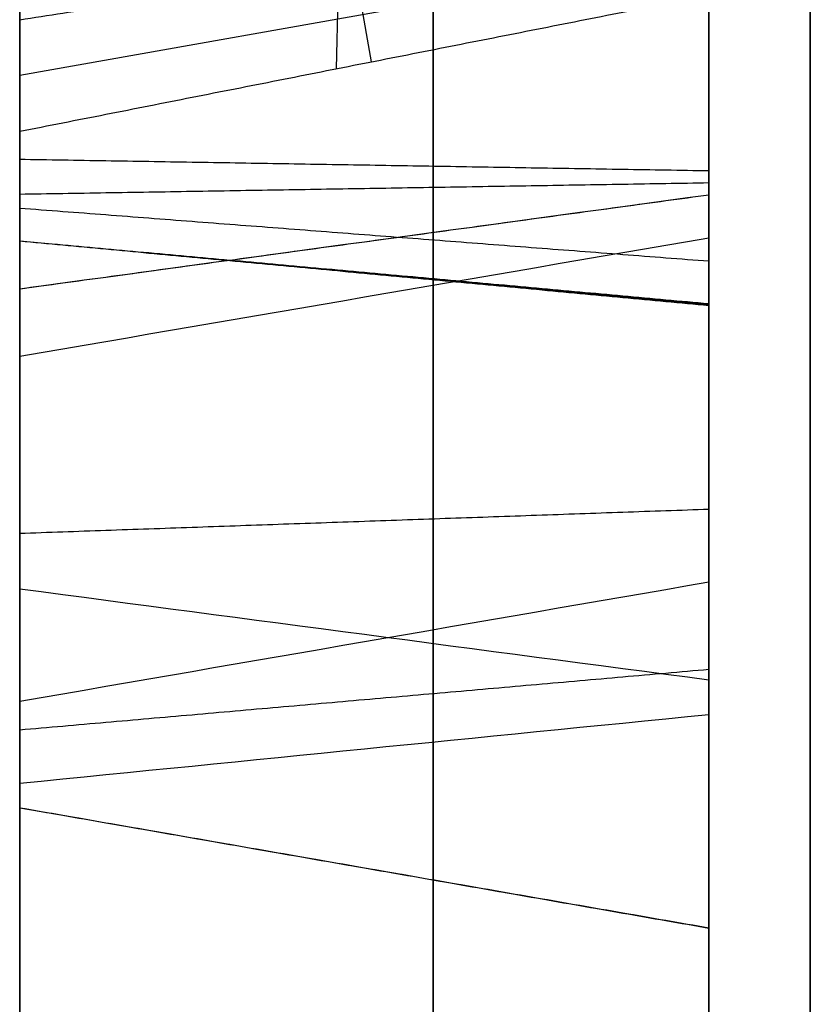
# Model space of a CAD drawing. Header units: millimetres. Extents: x 0 to 284, y -110 to 65.
# Tile 5 of 256: x 73 to 73.287, y -51.037 to -50.68. Entities that reach past the tile are written whole.
import ezdxf

# ---------------------------------------------------------------- set-up
doc = ezdxf.new("R2010")
doc.units = ezdxf.units.MM
doc.layers.add('Layer 01', color=18, linetype='Continuous', true_color=0x000000)

# ---------------------------------------------------------------- blocks, each defined once
blk = doc.blocks.new('Block 01')
at = {"layer": 'Layer 01'}
for p, q in [((73, -52.48365, 20.44534), (73, -45.48088, 20.44534)), ((73, -52.48367, -20.44534), (73, -47.81379, -20.44534)), ((73.11487, -50.69783, 7.86491), (73.13513, -49.79304, 7.751)), ((73.25, -50.74667, 10.65293), (73.25, -50.46146, 10.65293)), ((73.25, -50.6171, -10.27862), (73.25, -50.8944, -10.27862)), ((73.25, -50.65589, 8.00286), (73, -50.70034, 8.00286)), ((73.1215, -50.66157, 8.13508), (73.1275, -50.69534, 7.86683)), ((73.25, -51.2718, -8.01946), (73.25, -51.00819, -8.01946))]:
    blk.add_line(p, q, dxfattribs=at)
at = {"layer": 'Layer 01', "extrusion": (1, 2.49933e-15, 1.46642e-15)}
blk.add_open_spline([(73, -56.18552, -3.96569), (73, -56.07949, -5.46787), (73, -55.83119, -7.70754), (73, -55.38528, -10.29668), (73, -55.12328, -11.5853), (73, -54.98251, -12.22812), (73, -54.92009, -12.5033), (73, -54.87801, -12.68668), (73, -54.85703, -12.77711), (73, -54.1379, -15.841), (73, -53.20569, -18.73528), (73, -51.45384, -22.9645), (73, -50.49551, -25.0367), (73, -49.23323, -27.38006), (73, -48.56603, -28.53318), (73, -48.22342, -29.10511), (73, -48.07465, -29.34922), (73, -47.97505, -29.51175), (73, -47.92439, -29.59394), (73, -46.28804, -32.23389), (73, -44.50755, -34.65091), (73, -42.53333, -36.925)], degree=3, knots=[0, 0, 0, 0, 4.540564, 6.810846, 7.945987, 8.513557, 8.797343, 8.797343, 9.081128, 9.081128, 18.162256, 18.162256, 22.70282, 24.973102, 26.108243, 26.675813, 26.959598, 26.959598, 27.243384, 27.243384, 36.324511, 36.324511, 36.324511, 36.324511], dxfattribs=at)
at = {"layer": 'Layer 01', "extrusion": (1, 9.05746e-15, -3.75172e-15)}
blk.add_open_spline([(73, -42.53333, 36.925), (73, -43.52056, 35.78782), (73, -44.92866, 34.02856), (73, -46.44416, 31.88246), (73, -47.17009, 30.786), (73, -47.5251, 30.23192), (73, -47.67554, 29.9932), (73, -47.77545, 29.83378), (73, -47.82456, 29.755), (73, -49.48255, 27.07999), (73, -50.86995, 24.37426), (73, -52.62171, 20.14501), (73, -53.40933, 18.0021), (73, -54.17377, 15.45252), (73, -54.51738, 14.16536), (73, -54.67953, 13.51869), (73, -54.74695, 13.24088), (73, -54.79144, 13.05553), (73, -54.81373, 12.96158), (73, -55.5234, 9.93778), (73, -55.97349, 6.9697), (73, -56.18552, 3.96569)], degree=3, knots=[0, 0, 0, 0, 4.540564, 6.810846, 7.945987, 8.513557, 8.797343, 8.797343, 9.081128, 9.081128, 18.162256, 18.162256, 22.70282, 24.973102, 26.108243, 26.675813, 26.959598, 26.959598, 27.243384, 27.243384, 36.324511, 36.324511, 36.324511, 36.324511], dxfattribs=at)
at = {"layer": 'Layer 01', "extrusion": (1, 4.54066e-16, 2.3174e-15)}
blk.add_rational_spline([(73.28675, -43.06261, -37.38449), (73.28675, -51.23583, -27.96989), (73.28675, -56.0069, -16.4515), (73.28675, -56.88469, -4.01504)], [0.856625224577, 0.82723175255, 0.82723175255, 0.856625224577], degree=3, dxfattribs=at)
at = {"layer": 'Layer 01', "extrusion": (1, 5.20164e-15, -3.00632e-15)}
blk.add_rational_spline([(73.28675, -56.88469, 4.01504), (73.28675, -56.0069, 16.4515), (73.28675, -51.23583, 27.96989), (73.28675, -43.06261, 37.38449)], [0.856625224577, 0.82723175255, 0.82723175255, 0.856625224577], degree=3, dxfattribs=at)
at = {"layer": 'Layer 01'}
for points, degree in [([(73, -44.23663, -3.96569), (73, -50.21107, -3.96569), (73, -56.18552, -3.96569)], 2), ([(73, -44.23663, 3.96569), (73, -50.21107, 3.96569), (73, -56.18552, 3.96569)], 2), ([(73, -49.77926, 8.04209), (73, -50.22965, 8.10059), (73, -50.68005, 8.15909)], 2), ([(73, -50.72053, 7.84743), (73, -50.27013, 7.78893), (73, -49.81973, 7.73044)], 2), ([(73, -50.68005, 8.15909), (73.125, -50.66103, 8.13439), (73.25, -50.64201, 8.10969)], 2), ([(73, -50.72053, 7.84743), (73.125, -50.69583, 7.86645), (73.25, -50.67114, 7.88547)], 2), ([(73, -50.68005, 8.15909), (73, -50.70029, 8.00326), (73, -50.72053, 7.84743)], 2), ([(73, -50.73064, -5.34283), (73.125, -50.73272, -5.32089), (73.25, -50.73479, -5.29894)], 2), ([(73.25, -50.73928, -4.97837), (73.125, -50.74135, -4.95642), (73, -50.74342, -4.93448)], 2), ([(73, -50.77764, -9.90217), (73.08333, -50.76627, -9.91148), (73.16667, -50.75489, -9.92078), (73.25, -50.74352, -9.93008)], 3), ([(73, -50.77764, -9.90217), (73.125, -50.76059, -9.91614), (73.25, -50.74354, -9.93011)], 2), ([(73, -50.74836, -7.75815), (73.125, -50.75797, -7.73835), (73.25, -50.76757, -7.71856)], 2), ([(73, -50.8021, 11.10595), (73.08333, -50.78778, 11.10264), (73.16667, -50.77346, 11.09934), (73.25, -50.75914, 11.09604)], 3), ([(73, -50.76028, -8.56467), (73.125, -50.77165, -8.58355), (73.25, -50.78303, -8.60243)], 2), ([(73, -50.76028, -8.56467), (73.125, -50.77199, -8.58334), (73.25, -50.7837, -8.60202)], 2), ([(73, -50.86631, -6.66823), (73.125, -50.86193, -6.64662), (73.25, -50.85754, -6.625)], 2), ([(73, -50.92722, -10.51729), (73.08333, -50.9128, -10.51448), (73.16667, -50.89838, -10.51168), (73.25, -50.88395, -10.50886)], 3), ([(73, -50.88645, -7.86168), (73.08333, -50.89746, -7.85194), (73.16667, -50.90846, -7.8422), (73.25, -50.91946, -7.83246)], 3), ([(73, -50.9376, -7.40381), (73.125, -50.92662, -7.42279), (73.25, -50.91563, -7.44177)], 2), ([(73, -50.95697, -8.87554), (73.08333, -50.94865, -8.86343), (73.16667, -50.94033, -8.85132), (73.25, -50.93202, -8.8392)], 3), ([(73, -50.96584, -8.22392), (73.125, -50.98763, -8.22726), (73.25, -51.00941, -8.23061)], 2), ([(73, -50.96584, -8.22392), (73.125, -50.98767, -8.22694), (73.25, -51.00951, -8.22996)], 2)]:
    blk.add_open_spline(points, degree=degree, dxfattribs=at)
at = {"layer": 'Layer 01', "extrusion": (1, 3.60232e-14, 2.52499e-13)}
blk.add_open_spline([(73, -50.10994, -5.08114), (73, -50.29379, -4.96122), (73, -50.50615, -4.91205), (73, -50.74342, -4.93448)], degree=3, dxfattribs=at)
at = {"layer": 'Layer 01', "extrusion": (1, -3.68e-12, -1.61207e-11)}
blk.add_open_spline([(73.15, -50.74094, -4.96081), (73.15, -50.50881, -4.93887), (73.15, -50.30302, -4.98677), (73.15, -50.12439, -5.10329), (73.15, -50.12437, -5.1033), (73.15, -50.12435, -5.10332), (73.15, -50.12433, -5.10333)], degree=3, knots=[0, 0, 0, 0, 0.990099, 0.990099, 0.990099, 0.9902178, 0.9902178, 0.9902178, 0.9902178], dxfattribs=at)
at = {"layer": 'Layer 01', "extrusion": (1, -2.88268e-12, -1.28926e-11)}
blk.add_open_spline([(73.25, -50.13392, -5.11813), (73.25, -50.13396, -5.11811), (73.25, -50.13399, -5.11808), (73.25, -50.13403, -5.11806), (73.25, -50.30918, -5.00381), (73.25, -50.51059, -4.95675), (73.25, -50.73928, -4.97837)], degree=3, knots=[-0.6457868, -0.6457868, -0.6457868, -0.6457868, -0.6456614, -0.6456614, -0.6456614, 0, 0, 0, 0], dxfattribs=at)
at = {"layer": 'Layer 01', "extrusion": (-1, 5.15864e-14, 2.90562e-13)}
blk.add_open_spline([(73, -50.95697, -8.87554), (73, -50.76293, -9.00781), (73, -50.52418, -9.06625), (73, -50.24301, -9.05121)], degree=3, dxfattribs=at)
at = {"layer": 'Layer 01', "extrusion": (1, 3.38625e-14, 7.96172e-13)}
blk.add_open_spline([(73.25, -50.73479, -5.29894), (73.25, -50.56305, -5.28271), (73.25, -50.39988, -5.31319), (73.25, -50.24719, -5.39108)], degree=3, dxfattribs=at)
at = {"layer": 'Layer 01', "extrusion": (1, -2.9973e-13, 4.8566e-13)}
blk.add_open_spline([(73, -50.24877, -9.57577), (73, -50.45628, -9.61649), (73, -50.63264, -9.7249), (73, -50.77764, -9.90217)], degree=3, dxfattribs=at)
at = {"layer": 'Layer 01', "extrusion": (1, 0, 0)}
for points in [[(73.15, -50.25513, -5.40682), (73.15, -50.40494, -5.33038), (73.15, -50.56449, -5.30056), (73.15, -50.73313, -5.3165)], [(73.25, -50.28333, -9.6286), (73.25, -50.46188, -9.6731), (73.25, -50.61442, -9.77225), (73.25, -50.74352, -9.93008)], [(73.25, -50.88395, -10.50886), (73.25, -50.81931, -10.82619), (73.25, -50.63183, -11.03858), (73.25, -50.31121, -11.15441)], [(73.15, -50.31721, -11.17099), (73.15, -50.64284, -11.05335), (73.15, -50.83547, -10.83544), (73.15, -50.90126, -10.51224)], [(73.15, -50.56277, -7.67675), (73.15, -50.71033, -7.69827), (73.15, -50.82624, -7.75308), (73.15, -50.90626, -7.84415)], [(73.15, -51.14763, -7.62598), (73.15, -51.01889, -7.45735), (73.15, -50.85044, -7.3613), (73.15, -50.63926, -7.33049)], [(73, -51.12264, -5.49137), (73, -51.02256, -5.40798), (73, -50.89115, -5.358), (73, -50.73064, -5.34283)], [(73.25, -50.73928, -4.97837), (73.25, -51.01554, -5.00448), (73.25, -51.2224, -5.0966), (73.25, -51.36804, -5.25309)], [(73.15, -50.942, -8.85374), (73.15, -51.12838, -8.72576), (73.15, -51.24061, -8.53667), (73.15, -51.28018, -8.28158)]]:
    blk.add_open_spline(points, degree=3, dxfattribs=at)
at = {"layer": 'Layer 01', "extrusion": (1, 1.1485e-13, 6.07749e-13)}
blk.add_open_spline([(73, -50.73064, -5.34283), (73, -50.56664, -5.32733), (73, -50.41253, -5.35618), (73, -50.26703, -5.43044)], degree=3, dxfattribs=at)
at = {"layer": 'Layer 01', "extrusion": (1, -5.38515e-14, 1.29828e-13)}
blk.add_open_spline([(73.15, -50.75717, -9.91892), (73.15, -50.62166, -9.75325), (73.15, -50.45967, -9.65037), (73.15, -50.26956, -9.6072)], degree=3, dxfattribs=at)
at = {"layer": 'Layer 01', "extrusion": (-1, 4.98777e-14, 1.11037e-13)}
blk.add_open_spline([(73.15, -50.2734, -9.02609), (73.15, -50.5374, -9.03548), (73.15, -50.76014, -8.97768), (73.15, -50.942, -8.85374)], degree=3, dxfattribs=at)
at = {"layer": 'Layer 01', "extrusion": (-1, 0, 0)}
for points in [[(73.25, -50.29371, -9.00904), (73.25, -50.54609, -9.01484), (73.25, -50.75823, -8.95762), (73.25, -50.93202, -8.8392)], [(73.15, -50.41115, -6.66979), (73.15, -50.75513, -6.68739), (73.15, -51.02466, -6.62963), (73.15, -51.22308, -6.49993)], [(73.25, -51.21339, -6.4852), (73.25, -51.02269, -6.60984), (73.25, -50.76324, -6.66756), (73.25, -50.43045, -6.65305)]]:
    blk.add_open_spline(points, degree=3, dxfattribs=at)
at = {"layer": 'Layer 01', "extrusion": (-1, 2.56697e-13, 1.24548e-12)}
blk.add_open_spline([(73, -50.30187, -8.64774), (73, -50.49233, -8.66135), (73, -50.64508, -8.63405), (73, -50.76028, -8.56467)], degree=3, dxfattribs=at)
at = {"layer": 'Layer 01', "extrusion": (1, -3.06909e-14, -6.24141e-15)}
blk.add_open_spline([(73, -50.92722, -10.51729), (73, -50.8597, -10.84931), (73, -50.65936, -11.0755), (73, -50.32619, -11.19587)], degree=3, dxfattribs=at)
at = {"layer": 'Layer 01', "extrusion": (-1, 0, 0)}
blk.add_open_spline([(73.15, -50.77414, -8.5872), (73.15, -50.77407, -8.58724), (73.15, -50.774, -8.58728), (73.15, -50.77393, -8.58732), (73.15, -50.65753, -8.65743), (73.15, -50.50718, -8.68556), (73.15, -50.32452, -8.67566)], degree=3, knots=[0.0093299, 0.0093299, 0.0093299, 0.0093299, 0.009901, 0.009901, 0.009901, 0.9578743, 0.9578743, 0.9578743, 0.9578743], dxfattribs=at)
at = {"layer": 'Layer 01', "extrusion": (-1, -5.85358e-14, -9.01911e-13)}
blk.add_open_spline([(73.25, -50.78336, -8.60223), (73.25, -50.78325, -8.60229), (73.25, -50.78314, -8.60236), (73.25, -50.78303, -8.60243), (73.25, -50.66608, -8.67286), (73.25, -50.51742, -8.7016), (73.25, -50.33966, -8.69405)], degree=3, knots=[0, 0, 0, 0, 0.000394, 0.000394, 0.000394, 0.4662437, 0.4662437, 0.4662437, 0.4662437], dxfattribs=at)
at = {"layer": 'Layer 01', "extrusion": (-1, 8.65699e-14, 5.11297e-13)}
blk.add_open_spline([(73, -51.23762, -6.52202), (73, -51.02748, -6.65941), (73, -50.74274, -6.71699), (73, -50.38224, -6.69465)], degree=3, dxfattribs=at)
at = {"layer": 'Layer 01', "extrusion": (1, 1.21092e-13, -9.33826e-14)}
blk.add_open_spline([(73.25, -50.75914, 11.09604), (73.25, -50.70622, 11.31677), (73.25, -50.58705, 11.47139), (73.25, -50.39547, 11.56765), (73.25, -50.39546, 11.56766), (73.25, -50.39545, 11.56766), (73.25, -50.39544, 11.56767)], degree=3, knots=[-0.6366314, -0.6366314, -0.6366314, -0.6366314, -0.00003, -0.00003, -0.00003, 0, 0, 0, 0], dxfattribs=at)
at = {"layer": 'Layer 01', "extrusion": (1, 0, 0)}
for points, knots in [([(73.15, -50.77633, 11.1), (73.15, -50.72238, 11.32516), (73.15, -50.5996, 11.48481), (73.15, -50.40339, 11.58341), (73.15, -50.40338, 11.58341), (73.15, -50.40337, 11.58341), (73.15, -50.40337, 11.58342)], [0.0003085, 0.0003085, 0.0003085, 0.0003085, 0.990099, 0.990099, 0.990099, 0.9901267, 0.9901267, 0.9901267, 0.9901267]), ([(73.15, -50.73313, -5.3165), (73.15, -50.89765, -5.33205), (73.15, -51.03461, -5.38359), (73.15, -51.13957, -5.47105), (73.15, -51.13963, -5.4711), (73.15, -51.13968, -5.47115), (73.15, -51.13974, -5.47119)], [0, 0, 0, 0, 0.990099, 0.990099, 0.990099, 0.9906476, 0.9906476, 0.9906476, 0.9906476]), ([(73.15, -50.90126, -10.51224), (73.15, -50.94356, -10.2846), (73.15, -50.89633, -10.08881), (73.15, -50.75718, -9.91893), (73.15, -50.75718, -9.91893), (73.15, -50.75717, -9.91892), (73.15, -50.75717, -9.91892)], [0.0003085, 0.0003085, 0.0003085, 0.0003085, 0.990099, 0.990099, 0.990099, 0.9901267, 0.9901267, 0.9901267, 0.9901267]), ([(73.15, -50.90626, -7.84415), (73.15, -50.98817, -7.93601), (73.15, -51.01441, -8.06592), (73.15, -50.99204, -8.22755), (73.15, -50.99203, -8.22761), (73.15, -50.99202, -8.22767), (73.15, -50.99201, -8.22774)], [0.000293, 0.000293, 0.000293, 0.000293, 0.990099, 0.990099, 0.990099, 0.9904854, 0.9904854, 0.9904854, 0.9904854])]:
    blk.add_open_spline(points, degree=3, knots=knots, dxfattribs=at)
at = {"layer": 'Layer 01', "extrusion": (1, 8.2323e-13, -6.63884e-13)}
blk.add_open_spline([(73, -50.41526, 11.60704), (73, -50.61843, 11.50495), (73, -50.74661, 11.33775), (73, -50.8021, 11.10595)], degree=3, dxfattribs=at)
at = {"layer": 'Layer 01', "extrusion": (-1, 8.0921e-13, 5.20893e-12)}
blk.add_open_spline([(73, -50.42061, -6.28872), (73, -50.71023, -6.31609), (73, -50.91734, -6.28521), (73, -51.04205, -6.1949)], degree=3, dxfattribs=at)
at = {"layer": 'Layer 01', "extrusion": (-1, -1.78564e-12, -1.12422e-11)}
blk.add_open_spline([(73.15, -51.05774, -6.2162), (73.15, -51.05768, -6.21624), (73.15, -51.05762, -6.21628), (73.15, -51.05756, -6.21633), (73.15, -50.92804, -6.31012), (73.15, -50.72289, -6.34078), (73.15, -50.44446, -6.3174)], degree=3, knots=[0.009473, 0.009473, 0.009473, 0.009473, 0.009901, 0.009901, 0.009901, 0.9699674, 0.9699674, 0.9699674, 0.9699674], dxfattribs=at)
at = {"layer": 'Layer 01', "extrusion": (-1, -1.38596e-12, -7.68111e-12)}
blk.add_open_spline([(73.25, -50.46038, -6.33637), (73.25, -50.73173, -6.35724), (73.25, -50.93547, -6.3265), (73.25, -51.06791, -6.23061), (73.25, -51.068, -6.23054), (73.25, -51.06809, -6.23047), (73.25, -51.06819, -6.2304)], degree=3, knots=[-0.6420549, -0.6420549, -0.6420549, -0.6420549, -0.0003486, -0.0003486, -0.0003486, 0, 0, 0, 0], dxfattribs=at)
at = {"layer": 'Layer 01', "extrusion": (1, -8.31332e-12, -2.63393e-12)}
blk.add_open_spline([(73.25, -50.49849, 10.27335), (73.25, -50.74427, 10.50958), (73.25, -50.82916, 10.77986), (73.25, -50.75914, 11.09604)], degree=3, dxfattribs=at)
at = {"layer": 'Layer 01', "extrusion": (1, -1.06118e-11, -3.34124e-12)}
blk.add_open_spline([(73.15, -50.51071, 10.26064), (73.15, -50.76034, 10.50056), (73.15, -50.84768, 10.77798), (73.15, -50.77633, 11.1)], degree=3, dxfattribs=at)
at = {"layer": 'Layer 01', "extrusion": (1, -5.72094e-14, -1.63243e-15)}
blk.add_open_spline([(73, -50.8021, 11.10595), (73, -50.87546, 10.77517), (73, -50.78444, 10.48704), (73, -50.52903, 10.24157)], degree=3, dxfattribs=at)
at = {"layer": 'Layer 01', "extrusion": (1, -4.21838e-13, 8.70191e-13)}
blk.add_open_spline([(73, -50.88645, -7.86168), (73, -50.81153, -7.77637), (73, -50.7023, -7.72383), (73, -50.55895, -7.70292)], degree=3, dxfattribs=at)
at = {"layer": 'Layer 01', "extrusion": (1, 8.00026e-13, -2.94925e-12)}
blk.add_open_spline([(73.25, -50.56531, -7.6593), (73.25, -50.71567, -7.68123), (73.25, -50.83605, -7.73756), (73.25, -50.91946, -7.83246)], degree=3, dxfattribs=at)
at = {"layer": 'Layer 01', "extrusion": (1, 1.5407e-13, -4.621e-13)}
blk.add_open_spline([(73.25, -51.13354, -7.6366), (73.25, -51.00753, -7.47157), (73.25, -50.84379, -7.37814), (73.25, -50.63671, -7.34794)], degree=3, dxfattribs=at)
at = {"layer": 'Layer 01', "extrusion": (1, -1.70782e-13, 2.93631e-13)}
blk.add_open_spline([(73, -50.64308, -7.30432), (73, -50.86042, -7.33602), (73, -51.03592, -7.43601), (73, -51.16874, -7.61005)], degree=3, dxfattribs=at)
at = {"layer": 'Layer 01', "extrusion": (1, 3.31671e-13, -8.69578e-13)}
blk.add_open_spline([(73.25, -51.15116, -5.45775), (73.25, -51.15106, -5.45767), (73.25, -51.15096, -5.45759), (73.25, -51.15086, -5.4575), (73.25, -51.04265, -5.36734), (73.25, -50.90198, -5.31475), (73.25, -50.73479, -5.29894)], degree=3, knots=[-0.4593526, -0.4593526, -0.4593526, -0.4593526, -0.4589624, -0.4589624, -0.4589624, 0, 0, 0, 0], dxfattribs=at)
at = {"layer": 'Layer 01', "extrusion": (1, -6.11237e-15, 6.46622e-14)}
blk.add_open_spline([(73.15, -51.38094, -5.24108), (73.15, -51.23177, -5.08079), (73.15, -51.02022, -4.98721), (73.15, -50.74094, -4.96081)], degree=3, dxfattribs=at)
at = {"layer": 'Layer 01', "extrusion": (1, -2.54501e-13, 5.79305e-13)}
blk.add_open_spline([(73, -50.74342, -4.93448), (73, -51.02723, -4.96131), (73, -51.24584, -5.05708), (73, -51.40031, -5.22306)], degree=3, dxfattribs=at)
at = {"layer": 'Layer 01', "extrusion": (1, -4.45815e-13, 1.0817e-13)}
blk.add_open_spline([(73.25, -50.74352, -9.93008), (73.25, -50.74353, -9.93009), (73.25, -50.74353, -9.9301), (73.25, -50.74354, -9.93011), (73.25, -50.8794, -10.09597), (73.25, -50.92538, -10.28569), (73.25, -50.88395, -10.50886)], degree=3, knots=[0, 0, 0, 0, 0.00003, 0.00003, 0.00003, 0.6366314, 0.6366314, 0.6366314, 0.6366314], dxfattribs=at)
at = {"layer": 'Layer 01', "extrusion": (1, -1.00567e-12, -6.06681e-13)}
blk.add_open_spline([(73, -50.76028, -8.56467), (73, -50.87334, -8.49379), (73, -50.94175, -8.38098), (73, -50.96584, -8.22392)], degree=3, dxfattribs=at)
at = {"layer": 'Layer 01', "extrusion": (-0.173648, -0.523085, -0.834403)}
blk.add_open_spline([(73, -50.76028, -8.56467), (73.08333, -50.76799, -8.57718), (73.16667, -50.77568, -8.5897), (73.25, -50.78336, -8.60223)], degree=3, dxfattribs=at)
at = {"layer": 'Layer 01', "extrusion": (1, 3.99724e-14, 6.3762e-14)}
blk.add_open_spline([(73.15, -50.99201, -8.22774), (73.15, -50.992, -8.2278), (73.15, -50.99199, -8.22787), (73.15, -50.99198, -8.22793), (73.15, -50.96702, -8.39064), (73.15, -50.89463, -8.51166), (73.15, -50.77433, -8.58708), (73.15, -50.77427, -8.58712), (73.15, -50.7742, -8.58716), (73.15, -50.77414, -8.5872)], degree=3, knots=[0.0094111, 0.0094111, 0.0094111, 0.0094111, 0.0098039, 0.0098039, 0.0098039, 0.9901961, 0.9901961, 0.9901961, 0.9907192, 0.9907192, 0.9907192, 0.9907192], dxfattribs=at)
at = {"layer": 'Layer 01', "extrusion": (1, 1.30265e-12, -3.39877e-13)}
blk.add_open_spline([(73, -50.77764, -9.90217), (73, -50.92172, -10.07807), (73, -50.97082, -10.28296), (73, -50.92722, -10.51729)], degree=3, dxfattribs=at)
at = {"layer": 'Layer 01', "extrusion": (1, 1.35844e-12, 9.02203e-13)}
blk.add_open_spline([(73.25, -51.00946, -8.23029), (73.25, -51.00945, -8.23039), (73.25, -51.00943, -8.2305), (73.25, -51.00941, -8.23061), (73.25, -50.98388, -8.39708), (73.25, -50.90883, -8.52357), (73.25, -50.7837, -8.60202), (73.25, -50.78359, -8.60209), (73.25, -50.78347, -8.60216), (73.25, -50.78336, -8.60223)], degree=3, knots=[0, 0, 0, 0, 0.0003241, 0.0003241, 0.0003241, 0.4635113, 0.4635113, 0.4635113, 0.4639053, 0.4639053, 0.4639053, 0.4639053], dxfattribs=at)
at = {"layer": 'Layer 01', "extrusion": (1, -7.52576e-13, 1.64937e-13)}
blk.add_open_spline([(73, -50.96584, -8.22392), (73, -50.98762, -8.06653), (73, -50.96154, -7.94584), (73, -50.88645, -7.86168)], degree=3, dxfattribs=at)
at = {"layer": 'Layer 01', "extrusion": (1, 2.76682e-12, -2.68749e-13)}
blk.add_open_spline([(73.25, -50.91946, -7.83246), (73.25, -51.00592, -7.92946), (73.25, -51.03226, -8.06551), (73.25, -51.00951, -8.22996), (73.25, -51.00949, -8.23007), (73.25, -51.00948, -8.23018), (73.25, -51.00946, -8.23029)], degree=3, knots=[0, 0, 0, 0, 0.4345405, 0.4345405, 0.4345405, 0.4348647, 0.4348647, 0.4348647, 0.4348647], dxfattribs=at)
at = {"layer": 'Layer 01', "extrusion": (1, 6.63492e-13, 4.42449e-13)}
blk.add_open_spline([(73.25, -50.93202, -8.8392), (73.25, -51.11407, -8.7142), (73.25, -51.22373, -8.53022), (73.25, -51.26273, -8.27903)], degree=3, dxfattribs=at)
at = {"layer": 'Layer 01', "extrusion": (1, -2.08253e-12, -1.20885e-12)}
blk.add_open_spline([(73, -51.30635, -8.2854), (73, -51.26592, -8.54634), (73, -51.14985, -8.74311), (73, -50.95697, -8.87554)], degree=3, dxfattribs=at)
at = {"layer": 'Layer 01', "extrusion": (-0.173648, -0.975511, -0.134997)}
blk.add_open_spline([(73, -50.96584, -8.22392), (73.08333, -50.98038, -8.22604), (73.16667, -50.99492, -8.22816), (73.25, -51.00946, -8.23029)], degree=3, dxfattribs=at)

msp = doc.modelspace()

# ---------------------------------------------------------------- block references
at = {"layer": 'Layer 01'}
msp.add_blockref('Block 01', (0, 0), dxfattribs=at)

doc.saveas('drawing.dxf')
